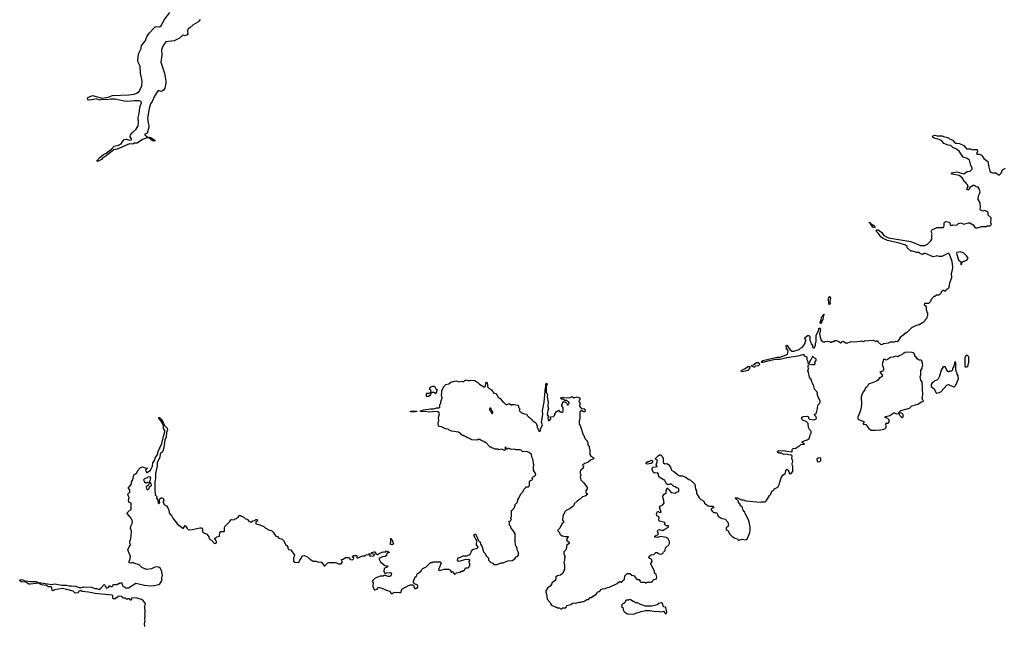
# Model space of a CAD drawing. Extents: x 2386897 to 2565480, y 579156 to 761880.
# Tile 142 of 191: x 2505282 to 2520458, y 649272 to 658611. Entities that reach past the tile are written whole.
import ezdxf

# ---------------------------------------------------------------- set-up
doc = ezdxf.new("R2010")
doc.units = 0

msp = doc.modelspace()

# ---------------------------------------------------------------- linework, layer by layer
at = {"layer": '0CON10XD'}
for points in [[(2508066, 658615), (2508044, 658586), (2508028, 658572), (2507955, 658534), (2507905, 658486), (2507875, 658466), (2507867, 658435), (2507876, 658395), (2507865, 658377), (2507835, 658362), (2507795, 658371), (2507746, 658324), (2507665, 658287), (2507535, 658270), (2507494, 658215), (2507469, 658145), (2507473, 658063), (2507458, 657955), (2507514, 657785), (2507536, 657665), (2507537, 657635), (2507518, 657555), (2507505, 657532), (2507485, 657514), (2507465, 657506), (2507415, 657520), (2507361, 657431), (2507322, 657348), (2507299, 657315), (2507276, 657244), (2507252, 657095), (2507262, 657015), (2507274, 656975), (2507273, 656955), (2507245, 656860), (2507210, 656845), (2507213, 656835), (2507260, 656795), (2507175, 656766), (2507095, 656707), (2507045, 656706), (2507025, 656694), (2506975, 656696), (2506785, 656615), (2506735, 656602), (2506595, 656496), (2506565, 656481), (2506545, 656454), (2506495, 656428), (2506477, 656427), (2506469, 656435), (2506519, 656485), (2506575, 656532), (2506616, 656554), (2506659, 656591), (2506695, 656615), (2506740, 656660), (2506805, 656677), (2506846, 656695), (2506861, 656725), (2506895, 656762), (2506925, 656770), (2506980, 656755), (2507005, 656760), (2507008, 656775), (2506987, 656807), (2506992, 656835), (2507014, 656865), (2507077, 656923), (2507106, 656976), (2507113, 657015), (2507110, 657105), (2507126, 657165), (2507133, 657255), (2507142, 657295), (2507159, 657325), (2507155, 657348), (2507125, 657359), (2507045, 657362), (2506945, 657352), (2506895, 657357), (2506754, 657386), (2506684, 657386), (2506625, 657377), (2506551, 657379), (2506515, 657372), (2506465, 657389), (2506395, 657373), (2506345, 657372), (2506329, 657389), (2506335, 657414), (2506405, 657444), (2506555, 657403), (2506645, 657418), (2506715, 657442), (2506965, 657454), (2507048, 657465), (2507085, 657476), (2507123, 657505), (2507165, 657590), (2507170, 657665), (2507146, 657785), (2507141, 657895), (2507108, 657955), (2507104, 657975), (2507111, 658045), (2507120, 658095), (2507157, 658165), (2507162, 658215), (2507215, 658282), (2507242, 658348), (2507278, 658402), (2507365, 658497), (2507385, 658504), (2507435, 658499), (2507465, 658516), (2507477, 658553), (2507494, 658575), (2507509, 658611), (2507599, 658721)], [(2507365, 656739), (2507329, 656745), (2507268, 656795), (2507285, 656801), (2507305, 656797), (2507363, 656755), (2507365, 656739)], [(2515253, 651455), (2515228, 651505), (2515137, 651557), (2515116, 651626), (2515065, 651620), (2515046, 651636), (2515029, 651675), (2515030, 651695), (2515045, 651711), (2515105, 651720), (2515107, 651727), (2515090, 651745), (2515109, 651795), (2515110, 651815), (2515082, 651835), (2515083, 651845), (2515125, 651888), (2515145, 651900), (2515165, 651900), (2515180, 651885), (2515182, 651872), (2515200, 651855), (2515198, 651795), (2515205, 651780), (2515223, 651763), (2515255, 651768), (2515280, 651750), (2515311, 651711), (2515330, 651665), (2515366, 651646), (2515435, 651590), (2515455, 651580), (2515497, 651577), (2515555, 651550), (2515595, 651520), (2515618, 651518), (2515668, 651468), (2515687, 651447), (2515698, 651372), (2515712, 651345), (2515712, 651305), (2515758, 651235), (2515782, 651212), (2515825, 651188), (2515838, 651155), (2515895, 651113), (2515915, 651108), (2515965, 651110), (2515980, 651085), (2515953, 651077), (2515942, 651065), (2515942, 651055), (2515960, 651025), (2515975, 651014), (2516004, 651014), (2516026, 651006), (2516045, 650957), (2516096, 650926), (2516155, 650909), (2516198, 650865), (2516208, 650825), (2516200, 650815), (2516198, 650792), (2516182, 650788), (2516172, 650775), (2516170, 650745), (2516198, 650738), (2516222, 650685), (2516257, 650647), (2516305, 650618), (2516347, 650607), (2516357, 650587), (2516365, 650583), (2516415, 650601), (2516475, 650593), (2516495, 650600), (2516538, 650705), (2516542, 650735), (2516542, 650785), (2516526, 650866), (2516517, 650897), (2516462, 650995), (2516457, 651017), (2516440, 651035), (2516440, 651045), (2516420, 651075), (2516420, 651095), (2516405, 651110), (2516392, 651112), (2516380, 651145), (2516363, 651163), (2516360, 651185), (2516310, 651235), (2516315, 651240), (2516345, 651240), (2516408, 651208), (2516435, 651208), (2516475, 651190), (2516695, 651172), (2516715, 651178), (2516770, 651175), (2516792, 651195), (2516837, 651273), (2516860, 651295), (2516875, 651340), (2516890, 651345), (2516910, 651365), (2516915, 651380), (2516925, 651380), (2516967, 651403), (2516986, 651444), (2517018, 651545), (2517045, 651590), (2517078, 651615), (2517095, 651670), (2517105, 651678), (2517119, 651669), (2517140, 651635), (2517143, 651613), (2517165, 651610), (2517200, 651645), (2517200, 651725), (2517192, 651732), (2517190, 651765), (2517198, 651805), (2517182, 651845), (2517188, 651885), (2517170, 651895), (2517135, 651899), (2517095, 651913), (2517059, 651909), (2517025, 651928), (2516985, 651928), (2516960, 651945), (2516962, 651955), (2516985, 651969), (2517025, 651962), (2517065, 651969), (2517107, 651957), (2517182, 651948), (2517190, 651955), (2517188, 651985), (2517205, 652000), (2517245, 652002), (2517265, 652020), (2517296, 652034), (2517320, 652060), (2517380, 652065), (2517344, 652094), (2517347, 652105), (2517418, 652132), (2517448, 652155), (2517462, 652185), (2517470, 652225), (2517480, 652235), (2517480, 652265), (2517455, 652292), (2517441, 652321), (2517434, 652385), (2517406, 652416), (2517348, 652438), (2517334, 652466), (2517340, 652480), (2517360, 652490), (2517425, 652498), (2517438, 652488), (2517442, 652465), (2517453, 652453), (2517525, 652443), (2517560, 652455), (2517564, 652465), (2517559, 652485), (2517530, 652515), (2517530, 652525), (2517556, 652544), (2517564, 652556), (2517580, 652615), (2517582, 652665), (2517609, 652691), (2517622, 652715), (2517622, 652735), (2517599, 652769), (2517573, 652835), (2517580, 652865), (2517534, 652914), (2517517, 652975), (2517495, 653010), (2517487, 653055), (2517455, 653100), (2517442, 653172), (2517430, 653195), (2517438, 653225), (2517433, 653265), (2517442, 653288), (2517495, 653300), (2517503, 653293), (2517528, 653292), (2517540, 653305), (2517540, 653315), (2517530, 653325), (2517560, 653355), (2517560, 653375), (2517548, 653388), (2517532, 653392), (2517508, 653418), (2517502, 653418), (2517480, 653375), (2517463, 653357), (2517448, 653312), (2517435, 653310), (2517432, 653335), (2517420, 653365), (2517417, 653407), (2517380, 653425), (2517380, 653435), (2517372, 653442), (2517345, 653442), (2517275, 653422), (2517105, 653399), (2517005, 653372), (2516931, 653369), (2516815, 653348), (2516735, 653323), (2516718, 653325), (2516711, 653335), (2516735, 653355), (2516912, 653398), (2516955, 653408), (2517005, 653407), (2517095, 653441), (2517114, 653455), (2517123, 653475), (2517126, 653505), (2517099, 653545), (2517094, 653576), (2517105, 653592), (2517116, 653586), (2517118, 653575), (2517155, 653518), (2517185, 653498), (2517215, 653498), (2517294, 653526), (2517315, 653548), (2517347, 653563), (2517365, 653580), (2517390, 653625), (2517390, 653645), (2517400, 653655), (2517400, 653675), (2517383, 653693), (2517383, 653707), (2517425, 653740), (2517445, 653740), (2517460, 653725), (2517460, 653665), (2517470, 653655), (2517483, 653613), (2517500, 653585), (2517502, 653562), (2517515, 653550), (2517528, 653552), (2517550, 653585), (2517550, 653625), (2517560, 653645), (2517560, 653745), (2517594, 653815), (2517600, 653850), (2517615, 653862), (2517624, 653825), (2517611, 653765), (2517618, 653715), (2517635, 653667), (2517665, 653642), (2517685, 653640), (2517695, 653650), (2517735, 653652), (2517767, 653647), (2517775, 653640), (2517795, 653640), (2517803, 653647), (2517835, 653650), (2517848, 653662), (2517865, 653662), (2517905, 653650), (2517935, 653630), (2517948, 653632), (2517955, 653650), (2517975, 653652), (2518008, 653628), (2518045, 653628), (2518095, 653648), (2518155, 653642), (2518237, 653653), (2518255, 653658), (2518285, 653650), (2518305, 653660), (2518442, 653672), (2518475, 653650), (2518485, 653660), (2518508, 653658), (2518510, 653645), (2518555, 653603), (2518582, 653608), (2518595, 653620), (2518675, 653630), (2518705, 653642), (2518765, 653642), (2518788, 653652), (2518815, 653650), (2518850, 653695), (2518852, 653718), (2518945, 653790), (2518960, 653795), (2519035, 653870), (2519045, 653870), (2519093, 653897), (2519145, 653910), (2519195, 653940), (2519205, 653940), (2519240, 653975), (2519240, 653985), (2519270, 654015), (2519270, 654035), (2519280, 654055), (2519280, 654085), (2519270, 654095), (2519270, 654115), (2519260, 654125), (2519260, 654185), (2519248, 654198), (2519230, 654205), (2519232, 654238), (2519295, 654240), (2519330, 654275), (2519332, 654298), (2519375, 654350), (2519385, 654350), (2519415, 654370), (2519455, 654370), (2519488, 654402), (2519492, 654418), (2519515, 654440), (2519525, 654440), (2519535, 654430), (2519558, 654432), (2519562, 654448), (2519575, 654460), (2519585, 654460), (2519607, 654483), (2519618, 654555), (2519647, 654635), (2519643, 654705), (2519660, 654755), (2519664, 654795), (2519652, 654885), (2519615, 654998), (2519595, 655010), (2519495, 654958), (2519455, 654958), (2519415, 654970), (2519407, 654963), (2519363, 654953), (2519245, 655008), (2519223, 655007), (2519195, 654990), (2519165, 655000), (2519145, 655020), (2519105, 655020), (2519045, 655040), (2519015, 655040), (2518960, 655095), (2518960, 655115), (2518935, 655132), (2518838, 655165), (2518655, 655207), (2518582, 655242), (2518552, 655262), (2518516, 655315), (2518482, 655352), (2518490, 655370), (2518515, 655371), (2518568, 655328), (2518602, 655282), (2518675, 655249), (2519015, 655192), (2519165, 655130), (2519232, 655128), (2519275, 655150), (2519325, 655200), (2519338, 655225), (2519342, 655255), (2519342, 655305), (2519348, 655315), (2519332, 655345), (2519340, 655365), (2519352, 655378), (2519423, 655407), (2519515, 655408), (2519525, 655412), (2519533, 655445), (2519533, 655477), (2519553, 655497), (2519615, 655488), (2519630, 655445), (2519645, 655440), (2519665, 655447), (2519726, 655444), (2519752, 655468), (2519785, 655478), (2519835, 655457), (2519905, 655479), (2519925, 655479), (2519976, 655446), (2519997, 655417), (2520017, 655403), (2520045, 655402), (2520107, 655423), (2520185, 655420), (2520195, 655430), (2520237, 655433), (2520250, 655445), (2520258, 655465), (2520252, 655475), (2520253, 655555), (2520208, 655595), (2520210, 655645), (2520155, 655668), (2520125, 655660), (2520094, 655674), (2520088, 655685), (2520093, 655723), (2520083, 655785), (2520057, 655837), (2520060, 655895), (2520076, 655924), (2520083, 655955), (2520070, 656005), (2520055, 656027), (2520025, 656033), (2519995, 656052), (2519975, 656053), (2519926, 656024), (2519910, 655990), (2519890, 655990), (2519882, 656005), (2519884, 656015), (2519903, 656035), (2519895, 656060), (2519870, 656085), (2519870, 656095), (2519845, 656110), (2519818, 656158), (2519806, 656175), (2519760, 656210), (2519655, 656230), (2519642, 656235), (2519642, 656245), (2519648, 656252), (2519725, 656263), (2519836, 656234), (2519885, 656268), (2519930, 656275), (2519960, 656305), (2519962, 656325), (2519940, 656365), (2519920, 656445), (2519885, 656470), (2519822, 656492), (2519760, 656585), (2519722, 656615), (2519665, 656640), (2519635, 656672), (2519594, 656674), (2519525, 656703), (2519495, 656742), (2519456, 656766), (2519374, 656784), (2519348, 656805), (2519364, 656826), (2519385, 656833), (2519425, 656818), (2519502, 656822), (2519518, 656808), (2519595, 656792), (2519615, 656772), (2519663, 656753), (2519684, 656724), (2519710, 656705), (2519733, 656707), (2519765, 656700), (2519832, 656672), (2519875, 656620), (2519935, 656620), (2519965, 656602), (2519985, 656608)], [(2519985, 656608), (2520005, 656612), (2520038, 656608), (2520042, 656575), (2520030, 656555), (2520035, 656540), (2520075, 656538), (2520104, 656524), (2520123, 656503), (2520141, 656471), (2520203, 656423), (2520217, 656335), (2520232, 656275), (2520245, 656258), (2520275, 656248), (2520325, 656248), (2520377, 656213), (2520410, 656245), (2520432, 656298), (2520475, 656320)], [(2518455, 655404), (2518433, 655413), (2518392, 655472), (2518374, 655485), (2518375, 655490), (2518385, 655486), (2518398, 655468), (2518448, 655438), (2518462, 655415), (2518455, 655404)], [(2519795, 654830), (2519802, 654845), (2519800, 654865), (2519811, 654879), (2519880, 654905), (2519897, 654923), (2519898, 654935), (2519875, 654970), (2519830, 655015), (2519775, 655032), (2519728, 655022), (2519723, 655007), (2519750, 654910), (2519790, 654875), (2519788, 654845), (2519795, 654830)], [(2517765, 654218), (2517752, 654225), (2517750, 654305), (2517753, 654335), (2517765, 654342), (2517778, 654315), (2517768, 654265), (2517775, 654230), (2517765, 654218)], [(2517625, 653927), (2517618, 653945), (2517637, 653973), (2517642, 654025), (2517662, 654045), (2517665, 654060), (2517675, 654070), (2517680, 654065), (2517667, 654043), (2517659, 653985), (2517649, 653971), (2517635, 653929), (2517625, 653927)], [(2518465, 652280), (2518495, 652287), (2518535, 652283), (2518618, 652302), (2518632, 652318), (2518637, 652335), (2518630, 652385), (2518635, 652390), (2518665, 652390), (2518690, 652415), (2518678, 652448), (2518662, 652462), (2518622, 652475), (2518620, 652485), (2518632, 652495), (2518693, 652507), (2518755, 652547), (2518765, 652548), (2518795, 652532), (2518830, 652540), (2518845, 652510), (2518885, 652470), (2518900, 652485), (2518900, 652525), (2518875, 652548), (2518830, 652540), (2518830, 652555), (2518864, 652586), (2518997, 652623), (2519034, 652656), (2519125, 652682), (2519183, 652717), (2519205, 652722), (2519210, 652735), (2519200, 652745), (2519192, 652775), (2519200, 652825), (2519190, 653025), (2519173, 653053), (2519162, 653105), (2519170, 653135), (2519170, 653205), (2519190, 653235), (2519190, 653255), (2519200, 653275), (2519198, 653315), (2519185, 653350), (2519175, 653360), (2519145, 653360), (2519112, 653382), (2519100, 653405), (2519080, 653425), (2519080, 653445), (2519070, 653455), (2519068, 653468), (2519035, 653480), (2518965, 653482), (2518925, 653480), (2518915, 653470), (2518902, 653468), (2518885, 653450), (2518835, 653430), (2518815, 653412), (2518778, 653422), (2518745, 653406), (2518705, 653404), (2518655, 653371), (2518635, 653363), (2518625, 653367), (2518615, 653372), (2518595, 653370), (2518574, 653295), (2518596, 653236), (2518596, 653214), (2518578, 653192), (2518540, 653175), (2518576, 653136), (2518575, 653108), (2518545, 653090), (2518535, 653090), (2518506, 653054), (2518475, 653032), (2518365, 652989), (2518345, 652950), (2518315, 652930), (2518308, 652905), (2518285, 652880), (2518265, 652840), (2518250, 652795), (2518258, 652675), (2518248, 652605), (2518228, 652545), (2518198, 652485), (2518198, 652458), (2518210, 652445), (2518290, 652415), (2518292, 652398), (2518280, 652385), (2518280, 652375), (2518325, 652368), (2518370, 652305), (2518405, 652280), (2518465, 652280)], [(2519885, 653260), (2519900, 653275), (2519900, 653305), (2519910, 653315), (2519912, 653405), (2519910, 653415), (2519890, 653435), (2519875, 653438), (2519860, 653425), (2519860, 653415), (2519850, 653405), (2519850, 653265), (2519855, 653260), (2519885, 653260)], [(2516595, 653251), (2516571, 653261), (2516562, 653275), (2516568, 653285), (2516606, 653294), (2516620, 653310), (2516645, 653324), (2516665, 653324), (2516681, 653315), (2516682, 653295), (2516666, 653274), (2516621, 653269), (2516605, 653253), (2516595, 653251)], [(2519415, 652852), (2519455, 652860), (2519465, 652870), (2519478, 652872), (2519578, 652982), (2519597, 652987), (2519675, 652948), (2519685, 652950), (2519708, 652975), (2519752, 653075), (2519747, 653117), (2519730, 653145), (2519730, 653165), (2519720, 653175), (2519712, 653205), (2519708, 653328), (2519695, 653330), (2519690, 653325), (2519690, 653295), (2519680, 653285), (2519680, 653265), (2519660, 653235), (2519660, 653205), (2519645, 653190), (2519615, 653190), (2519605, 653180), (2519592, 653182), (2519570, 653205), (2519550, 653255), (2519545, 653260), (2519515, 653260), (2519483, 653207), (2519458, 653115), (2519438, 653075), (2519420, 653055), (2519385, 653042), (2519365, 653020), (2519355, 653020), (2519345, 653010), (2519332, 652985), (2519330, 652955), (2519375, 652920), (2519400, 652865), (2519415, 652852)], [(2516409, 653179), (2516404, 653195), (2516410, 653205), (2516465, 653234), (2516505, 653263), (2516533, 653263), (2516534, 653245), (2516506, 653204), (2516445, 653184), (2516409, 653179)], [(2513180, 651515), (2513190, 651525), (2513180, 651535), (2513188, 651555), (2513230, 651585), (2513238, 651605), (2513200, 651665), (2513200, 651725), (2513210, 651745), (2513202, 651765), (2513198, 651825), (2513182, 651855), (2513170, 651905), (2513137, 651937), (2513095, 651952), (2513035, 651950), (2513015, 651970), (2512995, 651978), (2512935, 651978), (2512905, 651988), (2512857, 651983), (2512825, 652000), (2512805, 652000), (2512795, 651990), (2512785, 651990), (2512775, 652020), (2512760, 652015), (2512770, 651985), (2512755, 651970), (2512715, 651990), (2512665, 651980), (2512655, 651990), (2512605, 651990), (2512595, 652000), (2512563, 652003), (2512545, 652020), (2512535, 652020), (2512465, 652090), (2512455, 652090), (2512437, 652107), (2512395, 652120), (2512375, 652140), (2512345, 652140), (2512335, 652130), (2512253, 652133), (2512205, 652160), (2512195, 652160), (2512185, 652170), (2512175, 652170), (2512165, 652180), (2512152, 652182), (2512145, 652190), (2512135, 652190), (2512125, 652200), (2512105, 652200), (2512095, 652210), (2512085, 652210), (2512080, 652225), (2512045, 652250), (2511945, 652268), (2511903, 652283), (2511885, 652298), (2511843, 652303), (2511782, 652332), (2511745, 652340), (2511738, 652348), (2511733, 652385), (2511742, 652435), (2511739, 652475), (2511754, 652535), (2511749, 652549), (2511725, 652564), (2511705, 652568), (2511585, 652559), (2511535, 652570), (2511484, 652564), (2511453, 652575), (2511475, 652587), (2511505, 652593), (2511615, 652610), (2511665, 652609), (2511714, 652626), (2511745, 652628), (2511760, 652635), (2511759, 652675), (2511771, 652695), (2511774, 652726), (2511796, 652774), (2511781, 652825), (2511790, 652865), (2511788, 652895), (2511822, 652958), (2511852, 652988), (2511896, 652994), (2511926, 653024), (2511985, 653038), (2512015, 653040), (2512045, 653028), (2512095, 653038), (2512125, 653028), (2512141, 653049), (2512165, 653060), (2512205, 653044), (2512235, 653051), (2512295, 653047), (2512344, 653015), (2512369, 652989), (2512435, 652948), (2512452, 652948), (2512462, 652958), (2512467, 653005), (2512475, 653022), (2512485, 653010), (2512494, 652975), (2512490, 652955), (2512496, 652945), (2512517, 652925), (2512554, 652904), (2512592, 652852), (2512620, 652845), (2512638, 652825), (2512655, 652790), (2512689, 652769), (2512724, 652724), (2512740, 652715), (2512775, 652680), (2512792, 652678), (2512815, 652690), (2512835, 652690), (2512855, 652670), (2512865, 652670), (2512875, 652680), (2512905, 652678), (2512960, 652665), (2512970, 652655), (2512972, 652632), (2512987, 652617), (2512990, 652605), (2512980, 652585), (2513015, 652550), (2513061, 652531), (2513098, 652528), (2513105, 652510), (2513120, 652495), (2513120, 652485), (2513135, 652480), (2513165, 652450), (2513175, 652450), (2513180, 652435), (2513205, 652410), (2513218, 652408), (2513248, 652378), (2513250, 652365), (2513260, 652355), (2513260, 652325), (2513270, 652315), (2513270, 652295), (2513280, 652285), (2513282, 652272), (2513298, 652262), (2513310, 652275), (2513310, 652295), (2513338, 652365), (2513327, 652405), (2513345, 652525), (2513340, 652585), (2513368, 652715), (2513385, 652940), (2513392, 652955), (2513391, 652985), (2513395, 653003), (2513405, 653006), (2513411, 652985), (2513396, 652954), (2513399, 652875), (2513401, 652855), (2513416, 652825), (2513411, 652795), (2513429, 652715), (2513421, 652645), (2513432, 652615), (2513420, 652585), (2513414, 652525), (2513430, 652495), (2513423, 652473), (2513425, 652440), (2513435, 652430), (2513448, 652432), (2513470, 652455), (2513470, 652465), (2513460, 652475), (2513462, 652488), (2513508, 652492), (2513528, 652512), (2513530, 652535), (2513548, 652552), (2513555, 652570), (2513568, 652572), (2513585, 652590), (2513602, 652572), (2513615, 652570), (2513625, 652560), (2513645, 652560), (2513658, 652572), (2513660, 652625), (2513640, 652655), (2513640, 652675), (2513650, 652685), (2513652, 652718), (2513688, 652718), (2513718, 652688), (2513725, 652670), (2513738, 652672), (2513740, 652685), (2513750, 652695), (2513748, 652718), (2513732, 652722), (2513715, 652740), (2513685, 652740), (2513655, 652760), (2513635, 652760), (2513620, 652775), (2513625, 652780), (2513655, 652788), (2513675, 652780), (2513725, 652787), (2513755, 652780), (2513795, 652800), (2513825, 652782), (2513875, 652798), (2513909, 652779), (2513920, 652765), (2513903, 652743), (2513902, 652725), (2513920, 652705), (2513910, 652665), (2513912, 652652), (2513942, 652612), (2513975, 652618), (2513999, 652595), (2514000, 652575), (2513985, 652564), (2513972, 652562), (2513945, 652581), (2513930, 652580), (2513913, 652565), (2513918, 652505), (2513913, 652455), (2513904, 652425), (2513907, 652375), (2513922, 652352), (2513968, 652208), (2513980, 652195), (2513980, 652175), (2513990, 652165), (2513990, 652155), (2514028, 652118), (2514030, 652105), (2514040, 652095), (2514040, 652055), (2514057, 652037), (2514060, 652005), (2514070, 651985), (2514070, 651905), (2514085, 651880), (2514130, 651855), (2514125, 651842), (2514105, 651828), (2514079, 651821), (2514044, 651786), (2513995, 651769), (2513962, 651745), (2513958, 651735), (2513970, 651715), (2513966, 651694), (2513932, 651665), (2513920, 651645), (2513920, 651615), (2513930, 651595), (2513930, 651575), (2513922, 651565), (2513926, 651536), (2513932, 651515), (2513975, 651470), (2514027, 651397), (2514028, 651375), (2514008, 651345), (2514007, 651327), (2514014, 651314), (2514040, 651295), (2513997, 651263), (2513955, 651252), (2513905, 651208), (2513872, 651188), (2513830, 651145), (2513822, 651118), (2513810, 651105), (2513765, 651072), (2513707, 651043), (2513685, 651020), (2513652, 650955), (2513650, 650895), (2513662, 650882), (2513662, 650858), (2513640, 650835), (2513640, 650825), (2513623, 650807), (2513605, 650770), (2513570, 650735), (2513600, 650705), (2513605, 650680), (2513625, 650670), (2513645, 650650), (2513695, 650640), (2513735, 650640), (2513740, 650635), (2513722, 650618), (2513710, 650585), (2513750, 650555), (2513750, 650535), (2513710, 650505), (2513710, 650465), (2513702, 650438), (2513670, 650405), (2513670, 650375), (2513688, 650325), (2513678, 650312), (2513680, 650265), (2513670, 650245), (2513680, 650195), (2513680, 650145), (2513668, 650105), (2513649, 650071), (2513620, 650045), (2513570, 650035), (2513545, 650018), (2513540, 649965), (2513484, 649926), (2513477, 649903), (2513458, 649875), (2513417, 649843), (2513392, 649805), (2513390, 649785), (2513402, 649752), (2513412, 649675), (2513455, 649630), (2513465, 649610), (2513480, 649585), (2513545, 649550), (2513555, 649550), (2513565, 649540), (2513595, 649540), (2513635, 649520), (2513655, 649540), (2513698, 649542), (2513710, 649555), (2513715, 649580), (2513777, 649593), (2513805, 649612), (2513825, 649617), (2513855, 649612), (2513905, 649628), (2513932, 649628), (2513955, 649640), (2513975, 649640), (2514025, 649670), (2514048, 649672), (2514075, 649700), (2514098, 649702), (2514115, 649720), (2514125, 649720), (2514155, 649750), (2514165, 649750), (2514178, 649762), (2514180, 649775), (2514192, 649788), (2514218, 649792), (2514244, 649826), (2514263, 649837), (2514305, 649840), (2514343, 649857), (2514375, 649862), (2514490, 649915), (2514525, 649950), (2514545, 649950), (2514555, 649940), (2514565, 649940), (2514573, 649957), (2514603, 649985), (2514607, 650035), (2514645, 650072), (2514685, 650072), (2514715, 650048), (2514754, 650034), (2514785, 649992), (2514805, 649980), (2514828, 649978), (2514840, 649965), (2514842, 649952), (2514855, 649940), (2514915, 649940), (2514925, 649930), (2514945, 649930), (2514955, 649940), (2515015, 649940), (2515025, 649950), (2515035, 649950), (2515040, 649965), (2515055, 649980), (2515095, 649990), (2515102, 650015), (2515090, 650055), (2515068, 650078), (2515065, 650110), (2515010, 650215), (2515010, 650225), (2515030, 650255), (2515025, 650280), (2515009, 650299), (2514994, 650304), (2514978, 650325), (2514990, 650345), (2515013, 650357), (2515055, 650362), (2515087, 650393), (2515106, 650396), (2515136, 650376), (2515165, 650370), (2515195, 650380), (2515205, 650400), (2515230, 650425), (2515238, 650465), (2515288, 650515), (2515298, 650535), (2515298, 650565), (2515278, 650605), (2515245, 650628), (2515165, 650643), (2515105, 650628), (2515073, 650633), (2515070, 650645), (2515085, 650660), (2515112, 650668), (2515128, 650682), (2515110, 650725), (2515122, 650745), (2515145, 650751), (2515195, 650732), (2515215, 650750), (2515280, 650785), (2515280, 650805), (2515255, 650808), (2515225, 650820), (2515220, 650825), (2515230, 650845), (2515225, 650860), (2515137, 650877), (2515131, 650895), (2515137, 650937), (2515129, 650949), (2515101, 650961), (2515096, 650985), (2515115, 651027), (2515127, 651027), (2515145, 651010), (2515170, 651015), (2515144, 651095), (2515155, 651112), (2515195, 651132), (2515217, 651163), (2515206, 651216), (2515193, 651245), (2515194, 651265), (2515212, 651288), (2515247, 651313), (2515244, 651346), (2515260, 651390), (2515288, 651368), (2515295, 651350), (2515325, 651320), (2515385, 651312), (2515415, 651330), (2515440, 651335), (2515440, 651375), (2515428, 651388), (2515405, 651390), (2515385, 651410), (2515362, 651412), (2515327, 651447), (2515295, 651450), (2515275, 651440), (2515253, 651455)], [(2511585, 652800), (2511552, 652802), (2511550, 652845), (2511555, 652850), (2511598, 652852), (2511605, 652860), (2511618, 652848), (2511620, 652835), (2511610, 652825), (2511610, 652815), (2511585, 652800)], [(2511695, 652840), (2511665, 652860), (2511622, 652862), (2511617, 652897), (2511600, 652915), (2511610, 652945), (2511648, 652962), (2511675, 652960), (2511695, 652920), (2511705, 652910), (2511718, 652908), (2511695, 652840)], [(2511315, 652563), (2511308, 652565), (2511308, 652575), (2511345, 652581), (2511405, 652576), (2511405, 652570), (2511385, 652564), (2511315, 652563)], [(2512565, 652540), (2512575, 652550), (2512577, 652567), (2512560, 652575), (2512545, 652622), (2512535, 652623), (2512524, 652615), (2512522, 652595), (2512540, 652575), (2512554, 652544), (2512565, 652540)], [(2505934, 649894), (2506005, 649890), (2506045, 649879), (2506075, 649882), (2506145, 649874), (2506215, 649848), (2506265, 649868), (2506385, 649862), (2506445, 649838), (2506465, 649838), (2506505, 649824), (2506539, 649851), (2506585, 649900), (2506598, 649888), (2506615, 649852), (2506635, 649848), (2506650, 649855), (2506665, 649880), (2506675, 649880), (2506685, 649870), (2506705, 649870), (2506718, 649882), (2506725, 649900), (2506785, 649900), (2506795, 649910), (2506805, 649910), (2506825, 649930), (2506855, 649930), (2506865, 649880), (2506875, 649870), (2506898, 649868), (2506915, 649850), (2506957, 649853), (2507075, 649922), (2507205, 649893), (2507305, 649880), (2507356, 649884), (2507427, 649903), (2507440, 649910), (2507472, 649958), (2507473, 650013), (2507482, 650035), (2507472, 650102), (2507445, 650160), (2507412, 650172), (2507365, 650170), (2507315, 650142), (2507235, 650132), (2507164, 650164), (2507126, 650206), (2507041, 650231), (2507025, 650240), (2506995, 650231), (2506972, 650235), (2506972, 650265), (2506982, 650278), (2506988, 650335), (2506948, 650435), (2506968, 650485), (2506992, 650515), (2506980, 650555), (2506980, 650575), (2506988, 650585), (2507002, 650645), (2506998, 650675), (2507008, 650705), (2507007, 650727), (2506992, 650765), (2506993, 650803), (2507017, 650843), (2507020, 650865), (2507015, 650890), (2506998, 650925), (2506940, 650995), (2506940, 651005), (2506951, 651019), (2507000, 651065), (2507002, 651085), (2507000, 651155), (2506970, 651165), (2506962, 651195), (2506968, 651245), (2506947, 651285), (2506948, 651295), (2506978, 651325), (2506978, 651355), (2506958, 651385), (2506958, 651402), (2506976, 651414), (2507005, 651450), (2507008, 651485), (2507026, 651514), (2507042, 651595), (2507086, 651624), (2507105, 651660), (2507144, 651706), (2507175, 651718), (2507215, 651700), (2507250, 651695), (2507220, 651665), (2507235, 651630), (2507245, 651630), (2507298, 651665), (2507328, 651725), (2507333, 651777), (2507362, 651815), (2507372, 651848), (2507409, 651915), (2507414, 651945), (2507474, 652075), (2507498, 652185), (2507520, 652255), (2507517, 652277), (2507497, 652305), (2507497, 652355), (2507458, 652428), (2507426, 652465), (2507425, 652478), (2507435, 652479), (2507465, 652450), (2507495, 652400), (2507510, 652360), (2507553, 652315), (2507561, 652285), (2507545, 652245), (2507538, 652172), (2507520, 652125), (2507500, 651990), (2507481, 651949), (2507445, 651915), (2507440, 651860), (2507402, 651785), (2507399, 651731), (2507376, 651615), (2507378, 651535), (2507367, 651485), (2507363, 651375), (2507372, 651285), (2507397, 651257), (2507393, 651235), (2507412, 651202), (2507418, 651155), (2507425, 651148), (2507442, 651165), (2507438, 651188), (2507420, 651195), (2507440, 651215), (2507440, 651225), (2507462, 651238), (2507475, 651240), (2507493, 651233), (2507503, 651197), (2507490, 651175), (2507515, 651132), (2507546, 651116), (2507572, 651075), (2507582, 651055), (2507588, 651005), (2507595, 650990), (2507625, 650958), (2507642, 650925), (2507715, 650832), (2507795, 650770), (2507805, 650770), (2507835, 650810), (2507863, 650765), (2507885, 650744), (2507945, 650751), (2508057, 650777), (2508087, 650777), (2508100, 650755), (2508100, 650715), (2508110, 650705), (2508169, 650679), (2508200, 650635), (2508205, 650610), (2508222, 650592), (2508238, 650588), (2508280, 650540), (2508295, 650532), (2508314, 650545), (2508317, 650567), (2508308, 650588), (2508290, 650605), (2508292, 650618), (2508308, 650622), (2508323, 650637), (2508360, 650645), (2508365, 650710), (2508385, 650718), (2508432, 650718), (2508440, 650725), (2508437, 650775), (2508442, 650795), (2508519, 650871), (2508535, 650898), (2508545, 650902), (2508585, 650900), (2508595, 650910), (2508625, 650920), (2508645, 650940), (2508655, 650940), (2508665, 650970), (2508687, 650967), (2508703, 650953), (2508735, 650940), (2508762, 650912), (2508788, 650908), (2508815, 650880), (2508835, 650870), (2508865, 650870), (2508878, 650882), (2508905, 650890), (2508920, 650905), (2508940, 650905), (2508950, 650885), (2508920, 650865), (2508920, 650835), (2508982, 650822), (2509045, 650798), (2509066, 650776), (2509135, 650738), (2509165, 650732), (2509188, 650708), (2509230, 650645), (2509255, 650640), (2509275, 650618), (2509329, 650599), (2509349, 650579), (2509383, 650515), (2509400, 650505), (2509413, 650485), (2509415, 650460), (2509425, 650440), (2509460, 650435), (2509516, 650356), (2509517, 650345), (2509500, 650315), (2509500, 650295), (2509505, 650260), (2509525, 650248), (2509585, 650240), (2509598, 650275), (2509620, 650305), (2509637, 650343), (2509665, 650348), (2509718, 650328), (2509765, 650280), (2509775, 650280), (2509805, 650260), (2509852, 650262), (2509885, 650248), (2509922, 650252), (2509939, 650239), (2509975, 650190), (2509985, 650190), (2510030, 650235), (2510045, 650240), (2510145, 650242), (2510167, 650237), (2510195, 650220), (2510235, 650222), (2510258, 650245), (2510240, 650275), (2510242, 650288), (2510267, 650293), (2510303, 650317), (2510338, 650318), (2510355, 650320), (2510368, 650308), (2510370, 650295), (2510380, 650285), (2510405, 650280), (2510418, 650285), (2510432, 650305), (2510428, 650318), (2510410, 650325), (2510410, 650335), (2510425, 650348), (2510475, 650350), (2510480, 650345), (2510480, 650315), (2510495, 650312), (2510565, 650343), (2510605, 650342), (2510621, 650359), (2510653, 650367), (2510675, 650380), (2510680, 650365), (2510672, 650342), (2510695, 650337), (2510737, 650343), (2510750, 650355), (2510748, 650368), (2510703, 650373), (2510700, 650385), (2510710, 650395), (2510745, 650407), (2510755, 650407), (2510766, 650396), (2510771, 650371), (2510795, 650362), (2510820, 650380), (2510885, 650407), (2510915, 650400), (2510922, 650415), (2510935, 650420), (2510955, 650410), (2510978, 650408), (2510965, 650390), (2510955, 650390), (2510942, 650378), (2510935, 650350), (2510917, 650333), (2510873, 650327), (2510820, 650305), (2510845, 650252), (2510910, 650195), (2510945, 650192), (2510958, 650175), (2510915, 650158), (2510902, 650145), (2510896, 650106), (2510905, 650080), (2510915, 650070), (2510938, 650082), (2510998, 650085), (2511011, 650075), (2511005, 650038), (2510985, 650023), (2510964, 650024), (2510915, 650042), (2510898, 650042), (2510885, 650032), (2510838, 650032), (2510763, 649997), (2510723, 649965), (2510714, 649946), (2510728, 649925), (2510726, 649875), (2510745, 649822), (2510755, 649818), (2510791, 649829), (2510802, 649845), (2510805, 649860), (2510863, 649843), (2510935, 649812), (2510985, 649800), (2511010, 649765), (2511025, 649762), (2511055, 649782), (2511085, 649778), (2511105, 649782), (2511135, 649777), (2511155, 649780), (2511171, 649829), (2511273, 649887), (2511305, 649898), (2511338, 649898), (2511350, 649885), (2511360, 649855), (2511375, 649840), (2511395, 649840), (2511405, 649850), (2511418, 649852), (2511420, 649875), (2511406, 649896), (2511362, 649912), (2511360, 649925), (2511350, 649935), (2511350, 649955), (2511370, 650005), (2511385, 650020), (2511400, 650025), (2511410, 650065), (2511430, 650075), (2511470, 650115), (2511475, 650130), (2511495, 650150), (2511548, 650172), (2511615, 650240), (2511645, 650240), (2511655, 650250), (2511765, 650250), (2511780, 650235), (2511740, 650145), (2511737, 650127), (2511742, 650122), (2511755, 650119), (2511825, 650137), (2511896, 650136), (2511920, 650125), (2511932, 650092), (2511945, 650090), (2511955, 650100), (2511968, 650088), (2511970, 650075), (2511995, 650060), (2512015, 650080), (2512065, 650090), (2512085, 650110), (2512115, 650110), (2512125, 650120), (2512138, 650122), (2512155, 650160), (2512195, 650160), (2512210, 650175), (2512210, 650185), (2512220, 650195), (2512220, 650225), (2512210, 650235), (2512210, 650255), (2512220, 650265), (2512220, 650275), (2512207, 650287), (2512195, 650280), (2512155, 650286), (2512055, 650258), (2512041, 650261), (2512032, 650275), (2512033, 650297), (2512045, 650314), (2512075, 650322), (2512115, 650346), (2512144, 650346), (2512175, 650346), (2512218, 650362), (2512232, 650375), (2512246, 650414), (2512268, 650442), (2512335, 650464), (2512347, 650475), (2512322, 650515), (2512330, 650575), (2512284, 650655), (2512295, 650680), (2512305, 650680), (2512317, 650667), (2512323, 650643), (2512340, 650625), (2512340, 650605), (2512350, 650595), (2512350, 650585), (2512377, 650557), (2512383, 650523), (2512412, 650485), (2512430, 650405), (2512450, 650385), (2512475, 650340), (2512508, 650308), (2512510, 650275), (2512542, 650242), (2512575, 650230), (2512592, 650212), (2512635, 650212), (2512703, 650237), (2512735, 650238), (2512805, 650268), (2512875, 650272), (2512913, 650297), (2512930, 650325), (2512959, 650341), (2512968, 650355), (2512968, 650395), (2512948, 650435), (2512948, 650455), (2512922, 650515), (2512918, 650565), (2512920, 650685), (2512890, 650735), (2512850, 650775), (2512850, 650795), (2512830, 650815), (2512830, 650855), (2512820, 650865), (2512832, 650878), (2512848, 650882), (2512850, 650895), (2512860, 650905), (2512850, 650915), (2512850, 650935), (2512860, 650945), (2512860, 651045), (2512878, 651052), (2512905, 651080), (2512925, 651140), (2512957, 651173), (2512958, 651205), (2512977, 651233), (2513005, 651300), (2513040, 651335), (2513050, 651365), (2513080, 651395), (2513085, 651410), (2513125, 651410), (2513140, 651425), (2513138, 651485), (2513149, 651501), (2513180, 651515)], [(2514965, 651758), (2514945, 651764), (2514932, 651775), (2514937, 651785), (2514965, 651799), (2514985, 651797), (2515015, 651817), (2515033, 651813), (2515036, 651795), (2515025, 651777), (2515015, 651769), (2514985, 651764), (2514965, 651758)], [(2517595, 651793), (2517615, 651800), (2517630, 651815), (2517630, 651845), (2517617, 651857), (2517588, 651852), (2517570, 651835), (2517575, 651800), (2517595, 651793)], [(2507265, 651368), (2507278, 651382), (2507282, 651408), (2507312, 651435), (2507310, 651455), (2507288, 651485), (2507306, 651545), (2507294, 651564), (2507255, 651558), (2507245, 651548), (2507205, 651532), (2507192, 651515), (2507208, 651485), (2507225, 651472), (2507235, 651470), (2507255, 651482), (2507280, 651475), (2507268, 651432), (2507255, 651430), (2507234, 651406), (2507238, 651375), (2507245, 651368), (2507265, 651368)], [(2511025, 650513), (2510990, 650525), (2511002, 650555), (2511000, 650595), (2510990, 650605), (2510995, 650610), (2511005, 650610), (2511020, 650595), (2511038, 650545), (2511038, 650525), (2511025, 650513)], [(2507210, 649255), (2507208, 649295), (2507218, 649345), (2507212, 649365), (2507218, 649425), (2507212, 649445), (2507218, 649475), (2507212, 649565), (2507220, 649605), (2507210, 649615), (2507210, 649625), (2507177, 649665), (2507095, 649690), (2507013, 649697), (2507000, 649685), (2507008, 649672), (2506995, 649660), (2506985, 649660), (2506975, 649680), (2506945, 649680), (2506935, 649670), (2506915, 649690), (2506875, 649690), (2506860, 649705), (2506860, 649715), (2506815, 649720), (2506790, 649715), (2506790, 649705), (2506755, 649682), (2506725, 649680), (2506718, 649695), (2506720, 649725), (2506710, 649735), (2506448, 649762), (2506345, 649786), (2506246, 649796), (2506225, 649808), (2506190, 649795), (2506188, 649782), (2506178, 649772), (2506135, 649770), (2506105, 649798), (2506010, 649825), (2505935, 649839), (2505825, 649822), (2505793, 649803), (2505782, 649815), (2505780, 649855), (2505765, 649867), (2505728, 649868), (2505695, 649886), (2505617, 649897), (2505597, 649905), (2505585, 649920), (2505445, 649906), (2505425, 649909), (2505375, 649939), (2505304, 649944), (2505282, 649965), (2505290, 649975), (2505315, 649979), (2505365, 649960), (2505454, 649946), (2505535, 649948), (2505585, 649927), (2505615, 649930), (2505775, 649904), (2505825, 649911), (2505934, 649894)], [(2514735, 649442), (2514793, 649467), (2514837, 649473), (2514863, 649487), (2514925, 649500), (2514995, 649500), (2515085, 649488), (2515125, 649492), (2515165, 649482), (2515205, 649492), (2515235, 649448), (2515252, 649455), (2515258, 649475), (2515242, 649545), (2515235, 649552), (2515205, 649560), (2515187, 649607), (2515175, 649620), (2515135, 649610), (2515105, 649590), (2515025, 649570), (2514925, 649570), (2514838, 649598), (2514805, 649620), (2514775, 649620), (2514755, 649640), (2514735, 649640), (2514697, 649667), (2514675, 649670), (2514665, 649660), (2514632, 649658), (2514608, 649622), (2514595, 649610), (2514582, 649608), (2514562, 649588), (2514560, 649565), (2514580, 649545), (2514590, 649495), (2514625, 649460), (2514635, 649460), (2514645, 649450), (2514735, 649442)]]:
    msp.add_lwpolyline(points, dxfattribs=at)

doc.saveas('drawing.dxf')
